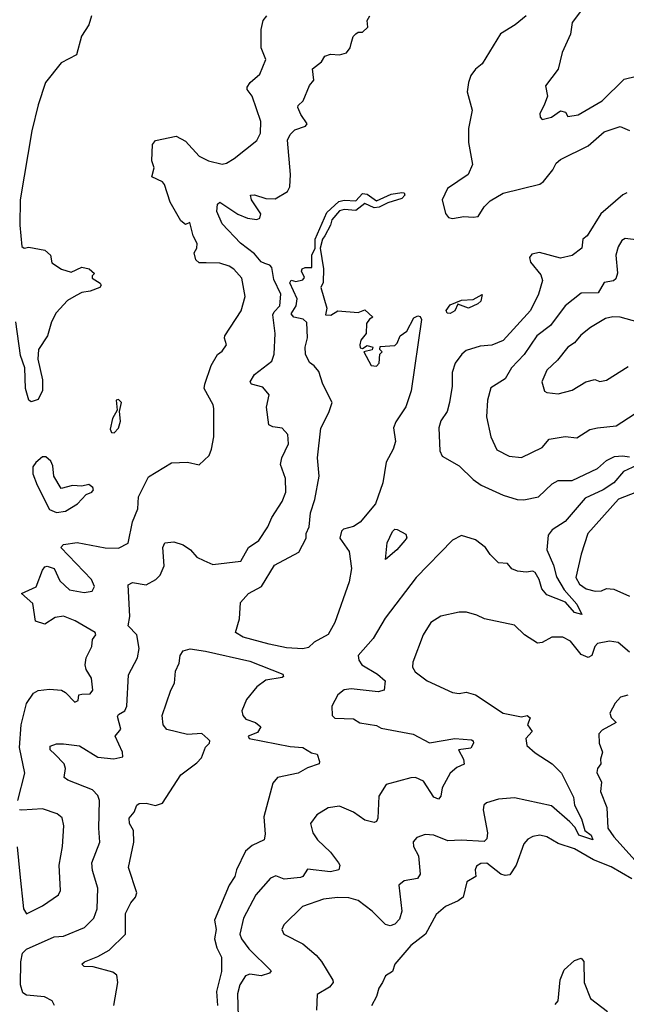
# Model space of a CAD drawing. Extents: x 1995161 to 2088924, y 769148 to 906007.
# Tile 82 of 256: x 2012435 to 2015071, y 816620 to 820898. Entities that reach past the tile are written whole.
import ezdxf

# ---------------------------------------------------------------- set-up
doc = ezdxf.new("R2010")
doc.units = 0

msp = doc.modelspace()

# ---------------------------------------------------------------- linework, layer by layer
at = {"layer": '0CON20XD'}
for points in [[(2014885, 820951.2), (2014836, 820885), (2014827.5, 820835), (2014792, 820755), (2014775, 820682.5), (2014720, 820610), (2014728.6, 820565), (2014713.8, 820526.2), (2014695, 820490), (2014695.8, 820475), (2014705, 820464.3), (2014745.3, 820474.7), (2014785, 820502.5), (2014806.4, 820496.4), (2014816.7, 820476.7), (2014861.2, 820485), (2014965, 820545.9), (2015061.2, 820638.8), (2015115, 820652.2)], [(2012746.7, 820915), (2012735.6, 820875), (2012704.1, 820825.9), (2012682.1, 820745), (2012615, 820710.9), (2012546.8, 820625), (2012515, 820527.8), (2012488.6, 820415), (2012437.4, 820115), (2012436.1, 820005), (2012445, 819912), (2012455, 819905.8), (2012475, 819910), (2012545, 819896.5), (2012568.6, 819875), (2012575, 819841.4), (2012616.5, 819813.5), (2012659.2, 819800.8), (2012705, 819823.3), (2012737.5, 819815), (2012760, 819795), (2012750, 819785), (2012750, 819775), (2012785, 819752.5), (2012788.8, 819745), (2012783.3, 819735), (2012741.1, 819718.9), (2012705, 819712.9), (2012680.1, 819699.9), (2012642.6, 819677.4), (2012594.2, 819625), (2012574.2, 819585), (2012555.7, 819525), (2012516.7, 819465), (2012513.6, 819423.6), (2012535, 819332.5), (2012533.7, 819286.3), (2012515, 819247.1), (2012485, 819237.1), (2012474.7, 819244.7), (2012460, 819295), (2012457.1, 819385), (2012438.3, 819438.3), (2012419.1, 819585)], [(2012427.5, 817505), (2012457.9, 817625), (2012435.1, 817735.1), (2012441.8, 817835), (2012465, 817927.5), (2012495, 817971.4), (2012515, 817983.1), (2012565, 817989.4), (2012616.7, 817985), (2012634.2, 817975), (2012675, 817932.9), (2012689.7, 817940.3), (2012692.5, 817965), (2012705, 817967.7), (2012741.2, 817968.8), (2012753.6, 817985), (2012747.3, 818037.3), (2012724.4, 818075), (2012720, 818095), (2012724.4, 818125), (2012748.9, 818175), (2012752.1, 818205), (2012765.4, 818225), (2012763.8, 818235), (2012676.7, 818286.7), (2012625, 818305.9), (2012588.7, 818301.3), (2012545, 818271.9), (2012504.3, 818284.3), (2012492, 818362), (2012442.5, 818405), (2012506.4, 818433.6), (2012535, 818506), (2012545, 818521.2), (2012555, 818523.8), (2012585, 818513.8), (2012610.2, 818460.2), (2012651.5, 818421.5), (2012715, 818409.5), (2012750, 818415), (2012759.6, 818435), (2012747.2, 818465), (2012614.4, 818605), (2012625, 818617.5), (2012685, 818626.9), (2012806.2, 818603.8), (2012865, 818601.4), (2012906.7, 818623.3), (2012925, 818716), (2012947.9, 818772.1), (2012951.6, 818825), (2012995, 818912), (2013095, 818973.1), (2013165, 818975.7), (2013215, 818963.3), (2013258, 819005), (2013268.6, 819031.4), (2013278.6, 819085), (2013278.8, 819208.8), (2013276, 819225), (2013236.2, 819295), (2013240, 819315), (2013266.4, 819395), (2013295, 819442.9), (2013315, 819457.1), (2013334, 819485), (2013324.4, 819514.4), (2013326.7, 819525), (2013397.7, 819632.3), (2013414.9, 819695), (2013400.8, 819775), (2013365, 819813.4), (2013345, 819827.6), (2013305, 819840.4), (2013245, 819840.9), (2013215, 819841.2), (2013200, 819855), (2013193.3, 819885), (2013205.4, 819904.6), (2013206.2, 819925), (2013188.7, 819958.7), (2013175, 820017.5), (2013155, 820007.5), (2013135, 820023.3), (2013088.5, 820105), (2013065, 820181.4), (2013055, 820193.1), (2013010, 820215), (2013020, 820255), (2013010, 820285), (2013012.5, 820355), (2013025, 820372.5), (2013115, 820392.5), (2013155, 820370), (2013215, 820305.4), (2013255.8, 820285), (2013315, 820270.5), (2013334.3, 820275), (2013366.5, 820295), (2013465, 820372.7), (2013480.8, 820405), (2013483.1, 820455), (2013445.5, 820565.5), (2013423.3, 820595), (2013423.3, 820605), (2013436, 820625), (2013478.2, 820661.8), (2013505.3, 820725), (2013483.9, 820775), (2013484.6, 820855), (2013492.7, 820895)], [(2012586, 816615), (2012575.8, 816635.8), (2012542.9, 816652.9), (2012465, 816659.1), (2012449.5, 816669.5), (2012439.5, 816705), (2012439.7, 816805), (2012448.2, 816841.8), (2012465, 816859.7), (2012585, 816913.7), (2012625, 816916.6), (2012716.4, 816953.6), (2012757.1, 816995), (2012771.5, 817035), (2012775.3, 817125), (2012750.9, 817200.9), (2012749.3, 817235), (2012783.8, 817323.8), (2012778.9, 817385), (2012782.7, 817505), (2012775, 817526.9), (2012751.4, 817551.4), (2012643.8, 817593.8), (2012629.1, 817605), (2012634.5, 817645), (2012628.8, 817665), (2012587.3, 817707.3), (2012568, 817725), (2012567.9, 817742.1), (2012595, 817751.1), (2012625, 817751.2), (2012695, 817742.5), (2012775, 817693.4), (2012843.7, 817686.3), (2012883.3, 817695), (2012882.5, 817715), (2012850, 817785), (2012874.7, 817815), (2012860.1, 817869.9), (2012865, 817879.6), (2012892.2, 817895), (2012900.9, 817915), (2012907.8, 818052.2), (2012946.9, 818125), (2012954.3, 818165.7), (2012943.5, 818225), (2012906, 818265), (2012913.8, 818305), (2012906.8, 818443.2), (2012925, 818452.7), (2012985, 818442.7), (2013026.9, 818465), (2013045.6, 818485), (2013062.5, 818525), (2013057.3, 818605), (2013066, 818625), (2013105, 818629.3), (2013145, 818616.8), (2013177.5, 818595), (2013205, 818563.3), (2013235, 818548.2), (2013275, 818530.9), (2013396, 818545), (2013430, 818605), (2013473.8, 818635), (2013513.3, 818695), (2013530, 818735), (2013575.8, 818805), (2013591.4, 818845), (2013590, 818905), (2013568.6, 818965), (2013574.3, 818995), (2013602.9, 819055), (2013600, 819095), (2013575, 819123.8), (2013535, 819128.8), (2013517.7, 819137.7), (2013507.5, 819215), (2013518.7, 819268.7), (2013491.5, 819301.5), (2013442.5, 819315), (2013436.2, 819325), (2013455, 819356.7), (2013530.8, 819415), (2013541.4, 819445), (2013545.6, 819535), (2013535.4, 819615), (2013540.8, 819629.2), (2013564.9, 819655), (2013570.2, 819705), (2013538.8, 819768.8), (2013530.8, 819820.8), (2013521.3, 819831.3), (2013500.7, 819839.3), (2013485, 819845.6), (2013455, 819881), (2013395, 819926.9), (2013315, 820010.8), (2013291.9, 820065), (2013293.9, 820096.1), (2013305, 820105.2), (2013382.8, 820052.8), (2013425, 820036.3), (2013465, 820030.3), (2013478.4, 820035), (2013483.5, 820055), (2013442.7, 820115), (2013438.1, 820135), (2013455, 820136.9), (2013505, 820120.4), (2013545, 820119.2), (2013599.1, 820150.9), (2013608.5, 820171.5), (2013611.1, 820225), (2013598.1, 820375), (2013610.6, 820399.4), (2013630.5, 820419.5), (2013676.7, 820435), (2013684, 820445), (2013656, 820486), (2013644, 820516), (2013645.6, 820525), (2013666.9, 820545), (2013695, 820612.5), (2013712.5, 820635), (2013706.7, 820685), (2013745.7, 820714.3), (2013760.3, 820739.7), (2013785, 820747.9), (2013825, 820745.8), (2013855, 820754), (2013871.6, 820775), (2013875.5, 820795), (2013884.4, 820825), (2013895, 820836.7), (2013905, 820843.3), (2013925, 820843.3), (2013947.5, 820865), (2013944.2, 820895), (2013956.2, 820915)], [(2013492.7, 820895), (2013509.5, 820915)], [(2014635, 820914.4), (2014587.5, 820875), (2014523.5, 820836.5), (2014444.3, 820705.7), (2014415, 820682.9), (2014395.6, 820655), (2014384.6, 820625), (2014379.7, 820585), (2014400.8, 820505), (2014385.2, 820425.2), (2014384.8, 820365), (2014401.8, 820268.3), (2014383.1, 820225), (2014293.3, 820165), (2014270.8, 820115), (2014285.7, 820055.7), (2014298.8, 820038.8), (2014315, 820034.2), (2014365, 820042.5), (2014405, 820040), (2014427.5, 820042.5), (2014453.1, 820085), (2014479.4, 820110.6), (2014535, 820144.7), (2014695, 820182.8), (2014711.2, 820195), (2014752.1, 820245), (2014765.8, 820274.2), (2014785, 820290.8), (2014905, 820349.2), (2014975, 820410.4), (2015044.3, 820434.3), (2015085, 820416.6)], [(2013665, 818164.2), (2013595, 818169.1), (2013518.5, 818185), (2013406.4, 818215), (2013373.1, 818235), (2013390, 818295), (2013395, 818366.2), (2013430, 818405), (2013485.2, 818434.8), (2013541.6, 818528.4), (2013648.5, 818585), (2013680, 818645), (2013680, 818665), (2013692.6, 818695), (2013699.3, 818755), (2013716.9, 818813.1), (2013736.2, 818915), (2013728.4, 818995), (2013743.1, 819123.1), (2013778.8, 819191.2), (2013792.2, 819235), (2013752.2, 819315), (2013735, 819368.8), (2013714.4, 819394.4), (2013695, 819408), (2013677.5, 819445), (2013675.6, 819475), (2013685.8, 819515), (2013682.8, 819582.8), (2013666.3, 819596.3), (2013625.8, 819605), (2013615, 819620), (2013636.9, 819655), (2013640, 819685), (2013608.8, 819755), (2013615, 819766.2), (2013635, 819760), (2013665, 819767.5), (2013672.5, 819777.5), (2013659.2, 819805), (2013662.5, 819815), (2013675, 819821.9), (2013705, 819820.8), (2013704.5, 819875), (2013718.8, 819905), (2013718.5, 819945), (2013769.3, 820060.7), (2013821.8, 820108.2), (2013845, 820114.2), (2013895, 820111.2), (2013925, 820143.1), (2013945, 820140.4), (2013985, 820111.3), (2014049.4, 820140.6), (2014095, 820147.1), (2014105.3, 820145), (2014108.9, 820135), (2014095, 820120.4), (2014035, 820102.9), (2013997.2, 820082.8), (2013975, 820081.1), (2013935, 820100), (2013895, 820069.5), (2013845, 820072.9), (2013825, 820068), (2013791.5, 820028.5), (2013786.2, 820005), (2013761, 819959), (2013750.8, 819945), (2013740, 819905), (2013754.7, 819815), (2013754.3, 819755.7), (2013744, 819735), (2013769.2, 819645), (2013763.3, 819615), (2013786.4, 819613.6), (2013817, 819633), (2013905, 819626.2), (2013935, 819636.7), (2013970, 819605), (2013955, 819597.5), (2013942.5, 819577.5), (2013940, 819535), (2013917.5, 819505), (2013912.5, 819485), (2013915, 819472.5), (2013925, 819470), (2013945, 819482.5), (2013970, 819475), (2013967, 819463), (2013930, 819455), (2013962.5, 819395), (2013985, 819393.3), (2013997.5, 819405), (2014000, 819445), (2014010, 819455), (2014000, 819465), (2014001.7, 819478.3), (2014065, 819482.5), (2014075, 819492.5), (2014087.5, 819525), (2014117.5, 819545), (2014147.9, 819602.1), (2014165, 819610.9), (2014175, 819607.8), (2014181.2, 819595), (2014135.3, 819284.7), (2014113.4, 819216.6), (2014069.5, 819150.5), (2014059.3, 819125), (2014067.3, 819065), (2014057.4, 819032.6), (2014026.9, 818975), (2014012.8, 818885), (2013980.8, 818795), (2013915, 818714.5), (2013885, 818695.5), (2013842.5, 818685), (2013833.3, 818675), (2013826.7, 818645), (2013866.9, 818586.9), (2013877, 818513), (2013866.4, 818455), (2013805, 818279.5), (2013775, 818226.4), (2013715, 818194), (2013689.6, 818170.4), (2013665, 818164.2)], [(2015073.3, 820145), (2015055, 820136.5), (2014960, 820055), (2014900.6, 819959.4), (2014882, 819945), (2014877.8, 819905), (2014835, 819873.5), (2014785, 819861.4), (2014693.9, 819886.1), (2014660.5, 819879.5), (2014650, 819865), (2014654.5, 819845), (2014699.5, 819789.5), (2014707.2, 819765), (2014688.9, 819705), (2014655, 819633.8), (2014536.2, 819503.8), (2014486.5, 819483.5), (2014435, 819478.8), (2014375, 819460), (2014356.5, 819445), (2014327.8, 819405), (2014314.5, 819365), (2014314.6, 819305), (2014302.7, 819235), (2014291.8, 819195), (2014264.5, 819155), (2014256.5, 819125), (2014260, 819025), (2014270.9, 819000.9), (2014345, 818959.4), (2014405, 818900), (2014439.5, 818875), (2014535, 818832.6), (2014596.5, 818813.5), (2014625, 818811.8), (2014688.6, 818825), (2014749, 818881), (2014775, 818896.1), (2014834.7, 818895.3), (2014945, 818948.2), (2014985, 818982.9), (2015019.8, 819000.2), (2015053.4, 819003.4), (2015085, 818998.5)], [(2015125, 819940), (2015065, 819947.1), (2015051.2, 819938.8), (2015035, 819911.4), (2015024.6, 819875), (2015032.9, 819797.1), (2015025, 819771.4), (2015015, 819763.5), (2014974.5, 819755.5), (2014948.3, 819711.7), (2014875, 819709.4), (2014805.2, 819654.8), (2014741.4, 819568.6), (2014681.4, 819525), (2014627.4, 819442.6), (2014571.8, 819385), (2014545, 819337.8), (2014481.8, 819298.2), (2014467.8, 819245), (2014462.6, 819172.6), (2014482.1, 819085), (2014508.8, 819028.8), (2014561.7, 819001.7), (2014615, 818996.2), (2014705, 819039.5), (2014735, 819075.5), (2014805, 819086.9), (2014855, 819080.5), (2014911.9, 819118.1), (2014945, 819124.2), (2015026.4, 819133.6), (2015105.3, 819184.7)], [(2014305, 819620.9), (2014292.6, 819622.6), (2014287.5, 819635), (2014305, 819658.7), (2014355, 819678.9), (2014405, 819681.8), (2014445, 819703.3), (2014438.9, 819675), (2014425, 819662.9), (2014385, 819644.6), (2014338.3, 819661.7), (2014325, 819632.9), (2014305, 819620.9)], [(2015185, 819566.4), (2015043.3, 819605), (2015012.7, 819607.3), (2014980.8, 819599.2), (2014915, 819560.9), (2014872.3, 819527.8), (2014846, 819494), (2014816.9, 819475), (2014771.8, 819418.2), (2014725, 819375.7), (2014702.9, 819325), (2014715, 819284.2), (2014725, 819277.5), (2014775, 819271.9), (2014835, 819288.1), (2014895.3, 819324.7), (2014934.3, 819334.3), (2014955, 819326.2), (2014985, 819332), (2015079.1, 819390.9)], [(2012845, 819103.5), (2012865, 819122.5), (2012873.4, 819153.4), (2012868.8, 819195), (2012876.9, 819235), (2012865, 819247.1), (2012854.4, 819245), (2012859.3, 819200.7), (2012837.9, 819165), (2012828.6, 819118.6), (2012834, 819105), (2012845, 819103.5)], [(2012595, 818756.4), (2012635, 818761.9), (2012685.8, 818795), (2012724, 818835), (2012748, 818845), (2012755.4, 818854.6), (2012753.5, 818865), (2012735, 818878.2), (2012705, 818870.9), (2012665, 818873.8), (2012615, 818861.4), (2012583.7, 818915), (2012579.5, 818959.5), (2012570.5, 818980.5), (2012548.8, 818998.8), (2012535, 818998.5), (2012505, 818974.4), (2012492.4, 818955), (2012493, 818925), (2012510.5, 818875), (2012565, 818770.4), (2012595, 818756.4)], [(2015115, 818961.2), (2015058, 818935), (2015015.7, 818885), (2014970.5, 818855), (2014891.3, 818818.7), (2014805, 818718.4), (2014748.7, 818681.3), (2014731.3, 818658.7), (2014724.8, 818594.8), (2014755, 818528.6), (2014767.5, 818477.5), (2014800.7, 818420.7), (2014855, 818358.9), (2014876.7, 818313.3), (2014845, 818322.7), (2014806.6, 818366.6), (2014725, 818398.6), (2014703.5, 818425), (2014692.5, 818465), (2014675, 818496), (2014665, 818502), (2014635, 818497.5), (2014598, 818502), (2014572.6, 818512.6), (2014555, 818535.4), (2014515, 818538.6), (2014478.6, 818575), (2014458.6, 818605), (2014415, 818638.6), (2014355, 818656.5), (2014315, 818636.9), (2014158.2, 818475), (2014022.6, 818297.4), (2013971.3, 818208.7), (2013905.7, 818135), (2013908.2, 818115), (2013921.8, 818095), (2013990, 818055), (2014022.5, 818025), (2014018.8, 817985), (2013992.9, 817977.1), (2013875, 817990.3), (2013845, 817986.2), (2013817.3, 817965), (2013791.9, 817915), (2013793.1, 817875), (2013805, 817862.7), (2013885, 817860), (2013912.5, 817842.5), (2013985, 817830.9)], [(2015140.8, 818855), (2015036, 818815), (2014903.5, 818665), (2014874, 818576), (2014852, 818475), (2014866.9, 818445), (2014895.5, 818424.5), (2014935.3, 818414.7), (2014962.8, 818417.2), (2014985, 818426.9), (2015015.8, 818424.2), (2015085, 818393.3)], [(2014025, 818552.5), (2014032.2, 818625), (2014055, 818673.8), (2014065, 818683.8), (2014075, 818683.3), (2014113, 818663), (2014117, 818647), (2014108.8, 818635), (2014074, 818595), (2014025, 818552.5)], [(2014997.7, 818197.7), (2014945, 818187.7), (2014934, 818175), (2014920.5, 818135), (2014905, 818126.2), (2014875, 818140.4), (2014827.8, 818197.8), (2014795, 818215.4), (2014746.7, 818215), (2014705, 818191.9), (2014685, 818188.6), (2014628.1, 818225), (2014585, 818266.7), (2014455, 818294.5), (2014421.4, 818311.4), (2014375.9, 818324.1), (2014345, 818324.3), (2014265, 818306.9), (2014220.7, 818279.3), (2014187.9, 818225), (2014142.8, 818107.2), (2014141.1, 818085), (2014152.7, 818065), (2014205, 818025.3), (2014315, 817975.4), (2014345, 817970), (2014375, 817976.4), (2014415, 817964.4), (2014535, 817885.6), (2014615, 817868.8), (2014640, 817875), (2014653.3, 817865), (2014641.2, 817835), (2014662, 817805), (2014634, 817775), (2014638.1, 817745), (2014675, 817713.1), (2014748.5, 817665), (2014789.5, 817625), (2014840.5, 817520.5), (2014845.3, 817485), (2014875.5, 817425.5), (2014890.2, 817375), (2014917.8, 817355), (2014925.3, 817334.7), (2014865, 817354.8), (2014847.9, 817387.9), (2014825, 817413.5), (2014745, 817481.8), (2014585, 817517.8), (2014515, 817511.8), (2014462.5, 817495), (2014451.2, 817485), (2014449.2, 817465), (2014468.2, 817365), (2014465, 817338.8), (2014453.1, 817326.9), (2014353.1, 817333.1), (2014295, 817330), (2014235, 817354.4), (2014197.3, 817357.3), (2014161.2, 817345), (2014144.5, 817325.5), (2014146.7, 817305), (2014168.1, 817265), (2014175.5, 817185), (2014163.5, 817166.5), (2014105, 817156.4), (2014082.7, 817137.3), (2014095.3, 817025), (2014085, 816990.6), (2014065, 816968.8), (2014045, 816961.2), (2014025, 816967.3), (2013966.1, 817025), (2013905, 817070.5), (2013865, 817082.1), (2013815.3, 817084.7), (2013755, 817077.3), (2013664, 817045), (2013582.2, 816965), (2013573.5, 816945), (2013583.5, 816925), (2013665, 816883.5), (2013723.5, 816833.5), (2013746.4, 816806.4), (2013795.5, 816725), (2013796.5, 816715), (2013781.5, 816695), (2013727, 816663), (2013725, 816594.3)], [(2015085, 818150.5), (2015035, 818191.6), (2014997.7, 818197.7)], [(2012843.8, 816615), (2012861.1, 816715), (2012856.7, 816746.7), (2012840.1, 816760.1), (2012755, 816783.4), (2012715, 816784.7), (2012705.7, 816795), (2012716.2, 816805), (2012775, 816827.8), (2012824.2, 816855), (2012894.5, 816925), (2012895.3, 817015), (2012918.5, 817061.5), (2012937.8, 817085), (2012944.1, 817105), (2012907.5, 817215), (2012930.8, 817325), (2012930, 817375), (2012912.7, 817405), (2012911.4, 817428.6), (2012932, 817455), (2012944.5, 817485.5), (2012955, 817493.1), (2012984.5, 817494.5), (2013025, 817483.2), (2013055, 817494.3), (2013135, 817616.5), (2013205, 817669.2), (2013225, 817691.5), (2013242.6, 817737.4), (2013259.2, 817755), (2013262, 817765), (2013253.1, 817773.1), (2013226.6, 817796.6), (2013165, 817792.9), (2013075, 817813.9), (2013059.1, 817835), (2013054.4, 817875), (2013091.5, 817985), (2013108.5, 818015), (2013112.6, 818067.4), (2013127.7, 818102.3), (2013132.9, 818135), (2013145, 818156.4), (2013176.2, 818163.8), (2013242.5, 818155), (2013435, 818110.6), (2013578.1, 818055), (2013582, 818045), (2013575, 818040.6), (2013505, 818028.8), (2013465, 817999.6), (2013420, 817945), (2013400.6, 817895), (2013405.4, 817875), (2013418.2, 817858.2), (2013460, 817845), (2013483.1, 817825), (2013468.8, 817801.2), (2013427.5, 817785), (2013432.5, 817775), (2013609.9, 817739.9), (2013665, 817736.1), (2013703.1, 817713.1), (2013727, 817707), (2013737.8, 817675), (2013735.7, 817665), (2013685, 817647.1), (2013645, 817624), (2013555, 817605.6), (2013535, 817580.6), (2013495.4, 817435), (2013501.1, 817358.9), (2013497.1, 817335), (2013445, 817310.4), (2013416.7, 817285), (2013377.7, 817205), (2013370.5, 817175), (2013345, 817137.1), (2013281.6, 816985), (2013289, 816945), (2013281.4, 816905), (2013291.8, 816865), (2013312.5, 816825), (2013312.7, 816762.7), (2013291, 816675), (2013294.3, 816615)], [(2015076.6, 817963.4), (2015045, 817954.3), (2015022, 817928), (2014998.9, 817885), (2015005, 817865.8), (2015026.2, 817845), (2014965, 817810.9), (2014951.1, 817795), (2014953.1, 817755), (2014966.5, 817715), (2014957.8, 817685), (2014959.2, 817665), (2014945.7, 817644.3), (2014943, 817627), (2014963.2, 817585), (2014958.5, 817545), (2014986.1, 817475), (2014990, 817385), (2015017.1, 817347.1), (2015135, 817216.1)], [(2013985, 817830.9), (2014005, 817820.5), (2014145, 817793.5), (2014215, 817756.7), (2014325, 817774.3), (2014398.7, 817768.7), (2014406, 817765), (2014406.2, 817755), (2014395, 817732.5), (2014342, 817725), (2014362.7, 817685), (2014366.9, 817663.1), (2014335, 817649.5), (2014305, 817624.4), (2014270.1, 817559.9), (2014264.3, 817525), (2014255, 817511.9), (2014235, 817520.5), (2014189, 817589), (2014155, 817605.2), (2014135, 817604.7), (2014027.5, 817575), (2013995.4, 817524.6), (2013990.9, 817429.1), (2013985.4, 817414.6), (2013975, 817410), (2013935, 817420.4), (2013885, 817454.6), (2013825, 817480.6), (2013775, 817474), (2013726.8, 817443.2), (2013698.8, 817405), (2013708.6, 817365), (2013729.4, 817335), (2013785, 817280.5), (2013820, 817235), (2013826, 817224), (2013821.2, 817205), (2013785, 817196.2), (2013685, 817206.8), (2013665.7, 817175), (2013655, 817170.4), (2013583.6, 817163.6), (2013548.3, 817178.3), (2013525, 817168.1), (2013461.8, 817095), (2013408.2, 816995), (2013392.3, 816925), (2013398.8, 816905), (2013431.3, 816861.3), (2013528, 816765), (2013521.2, 816755), (2013485, 816743.7), (2013435, 816751.5), (2013416.4, 816743.6), (2013391.2, 816705), (2013382.1, 816665), (2013384, 816565)], [(2012425, 817304), (2012436.5, 817185), (2012452.4, 817035), (2012465, 817013.5), (2012535, 817047.3), (2012604.2, 817095), (2012612.2, 817115), (2012607.5, 817225), (2012621.2, 817305), (2012627.5, 817395), (2012619.6, 817429.6), (2012597.8, 817447.8), (2012535, 817468.8), (2012445, 817463.1), (2012434.7, 817464.7)], [(2015095, 817165.1), (2015005, 817217.5), (2014927.4, 817247.4), (2014845, 817295.2), (2014775, 817319.1), (2014725, 817348.2), (2014695, 817354.6), (2014665, 817348.5), (2014643, 817337), (2014625, 817317.1), (2014592.8, 817225), (2014565, 817182.7), (2014545, 817179.2), (2014526, 817186), (2014465, 817233.7), (2014438.6, 817231.4), (2014420.4, 817219.6), (2014413.7, 817205), (2014416.5, 817175), (2014378.5, 817151.5), (2014361.9, 817085), (2014340.8, 817069.2), (2014284.7, 817045.3), (2014245, 817010.8), (2014198.9, 816925), (2014134.4, 816875), (2014065.6, 816795), (2014055, 816763.3), (2014025, 816743.3), (2014011.9, 816715), (2013995, 816690), (2013985.4, 816654.6), (2013964, 816614)], [(2014761.4, 816618.6), (2014775.1, 816634.9), (2014783.1, 816726.9), (2014799.9, 816770.1), (2014845, 816810.8), (2014875, 816820), (2014885.8, 816805.8), (2014886.8, 816715), (2014914.4, 816645), (2014989, 816589)]]:
    msp.add_lwpolyline(points, dxfattribs=at)

doc.saveas('drawing.dxf')
